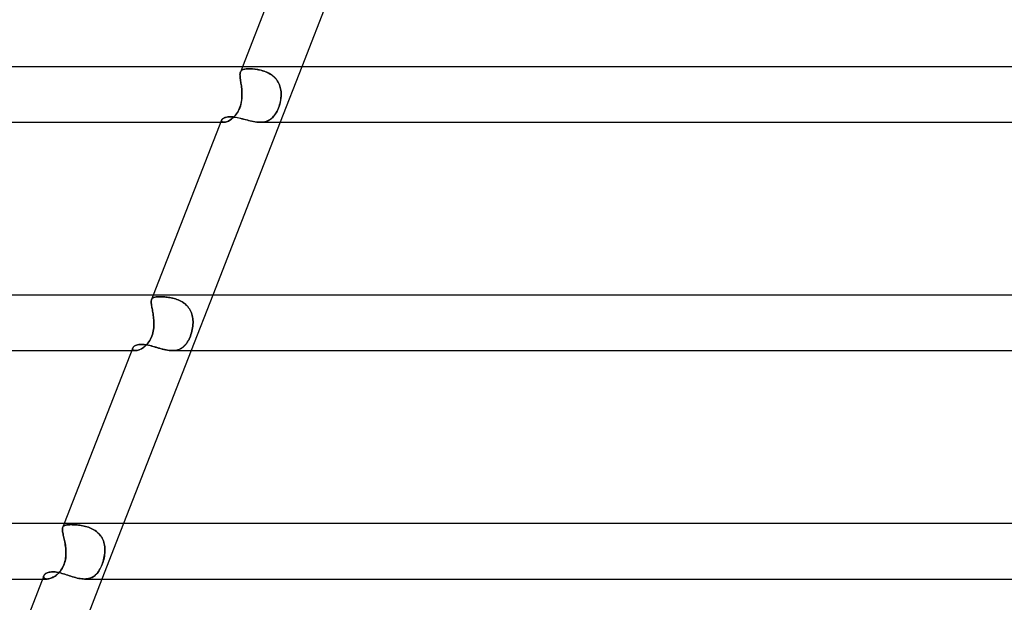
# Model space of a CAD drawing. Header units: millimetres. Extents: x -535 to 535, y -2 to 330.
# Tile 22 of 88: x -252 to -181, y 246 to 288. Entities that reach past the tile are written whole.
import ezdxf

# ---------------------------------------------------------------- set-up
doc = ezdxf.new("R2010")
doc.units = ezdxf.units.MM
doc.layers.add('HIDDEN', color=7, linetype='Continuous')
doc.layers.add('THICK', color=7, linetype='Continuous')

msp = doc.modelspace()

# ---------------------------------------------------------------- linework, layer by layer
at = {"layer": 'HIDDEN'}
for p, q in [((-236.314, 283.934), (-236.312, 283.991)), ((-236.312, 283.991), (-236.314, 283.935)), ((-236.314, 283.935), (-236.313, 283.874)), ((-236.313, 283.873), (-236.314, 283.934)), ((-236.313, 283.874), (-236.309, 283.807)), ((-236.309, 283.807), (-236.313, 283.873)), ((-236.306, 284.043), (-236.312, 283.991)), ((-236.312, 283.991), (-236.306, 284.042)), ((-236.306, 284.042), (-236.296, 284.089)), ((-236.296, 284.089), (-236.306, 284.043)), ((-236.283, 284.132), (-236.296, 284.089)), ((-236.296, 284.089), (-236.283, 284.131)), ((-236.139, 284.5), (-236.283, 284.129)), ((-236.283, 284.131), (-236.263, 284.172)), ((-236.264, 284.171), (-236.283, 284.132)), ((-236.24, 284.206), (-236.264, 284.171)), ((-236.263, 284.172), (-236.238, 284.208)), ((-236.211, 284.236), (-236.24, 284.206)), ((-236.238, 284.208), (-236.208, 284.24)), ((-236.178, 284.263), (-236.211, 284.236)), ((-236.208, 284.24), (-236.172, 284.267)), ((-236.14, 284.286), (-236.178, 284.263)), ((-236.172, 284.267), (-236.13, 284.291)), ((-236.097, 284.305), (-236.14, 284.286)), ((-236.13, 284.291), (-236.083, 284.311)), ((-236.049, 284.322), (-236.097, 284.305)), ((-236.083, 284.311), (-236.029, 284.327)), ((-235.995, 284.335), (-236.049, 284.322)), ((-236.029, 284.327), (-235.968, 284.34)), ((-235.938, 284.345), (-235.995, 284.335)), ((-235.968, 284.34), (-235.901, 284.351)), ((-235.875, 284.354), (-235.938, 284.345)), ((-235.901, 284.351), (-235.826, 284.358)), ((-235.808, 284.359), (-235.875, 284.354)), ((-235.826, 284.358), (-235.746, 284.362)), ((-235.736, 284.362), (-235.808, 284.359)), ((-235.746, 284.362), (-235.66, 284.364)), ((-235.66, 284.364), (-235.736, 284.362)), ((-235.579, 284.362), (-235.66, 284.364)), ((-235.66, 284.364), (-235.585, 284.363)), ((-235.585, 284.363), (-235.506, 284.36)), ((-235.494, 284.359), (-235.579, 284.362)), ((-235.506, 284.36), (-235.424, 284.355)), ((-235.406, 284.353), (-235.494, 284.359)), ((-235.424, 284.355), (-235.339, 284.347)), ((-235.315, 284.345), (-235.406, 284.353)), ((-235.339, 284.347), (-235.252, 284.338)), ((-235.222, 284.335), (-235.315, 284.345)), ((-235.252, 284.338), (-235.162, 284.326)), ((-235.129, 284.321), (-235.222, 284.335)), ((-235.162, 284.326), (-235.07, 284.312)), ((-235.034, 284.306), (-235.129, 284.321)), ((-235.07, 284.312), (-234.976, 284.295)), ((-234.938, 284.287), (-235.034, 284.306)), ((-234.976, 284.295), (-234.881, 284.275)), ((-234.843, 284.266), (-234.938, 284.287)), ((-234.881, 284.275), (-234.786, 284.251)), ((-234.747, 284.241), (-234.843, 284.266)), ((-234.786, 284.251), (-234.69, 284.225)), ((-234.652, 284.213), (-234.747, 284.241)), ((-234.69, 284.225), (-234.593, 284.194)), ((-234.557, 284.182), (-234.652, 284.213)), ((-234.593, 284.194), (-234.497, 284.16)), ((-234.463, 284.147), (-234.557, 284.182)), ((-234.497, 284.16), (-234.402, 284.122)), ((-234.37, 284.108), (-234.463, 284.147)), ((-234.402, 284.122), (-234.308, 284.079)), ((-234.279, 284.065), (-234.37, 284.108)), ((-234.308, 284.079), (-234.217, 284.032)), ((-234.189, 284.017), (-234.279, 284.065)), ((-234.217, 284.032), (-234.127, 283.98)), ((-234.101, 283.964), (-234.189, 284.017)), ((-234.127, 283.98), (-234.041, 283.924)), ((-234.017, 283.907), (-234.101, 283.964)), ((-234.041, 283.924), (-233.957, 283.862)), ((-233.936, 283.845), (-234.017, 283.907)), ((-231.845, 284.5), (-233.406, 280.5)), ((-236.302, 283.736), (-236.309, 283.807)), ((-236.309, 283.807), (-236.302, 283.736)), ((-236.293, 283.661), (-236.302, 283.736)), ((-236.302, 283.736), (-236.293, 283.66)), ((-236.282, 283.58), (-236.293, 283.661)), ((-236.293, 283.66), (-236.282, 283.58)), ((-236.27, 283.495), (-236.282, 283.58)), ((-236.282, 283.58), (-236.27, 283.496)), ((-236.27, 283.496), (-236.257, 283.407)), ((-236.257, 283.407), (-236.27, 283.495)), ((-236.243, 283.316), (-236.257, 283.407)), ((-236.257, 283.407), (-236.243, 283.314)), ((-236.229, 283.222), (-236.243, 283.316)), ((-236.243, 283.314), (-236.229, 283.219)), ((-236.216, 283.125), (-236.229, 283.222)), ((-236.229, 283.219), (-236.216, 283.122)), ((-233.957, 283.862), (-233.878, 283.795)), ((-233.86, 283.779), (-233.936, 283.845)), ((-233.878, 283.795), (-233.803, 283.724)), ((-233.788, 283.709), (-233.86, 283.779)), ((-233.803, 283.724), (-233.733, 283.649)), ((-233.72, 283.634), (-233.788, 283.709)), ((-233.733, 283.649), (-233.669, 283.569)), ((-233.658, 283.554), (-233.72, 283.634)), ((-233.669, 283.569), (-233.61, 283.485)), ((-233.601, 283.471), (-233.658, 283.554)), ((-233.61, 283.485), (-233.556, 283.397)), ((-233.549, 283.384), (-233.601, 283.471)), ((-233.556, 283.397), (-233.509, 283.305)), ((-233.504, 283.295), (-233.549, 283.384)), ((-233.509, 283.305), (-233.468, 283.211)), ((-233.464, 283.203), (-233.504, 283.295)), ((-233.468, 283.211), (-233.433, 283.115)), ((-233.431, 283.108), (-233.464, 283.203)), ((-236.204, 283.025), (-236.216, 283.125)), ((-236.216, 283.122), (-236.203, 283.022)), ((-236.193, 282.923), (-236.204, 283.025)), ((-236.203, 283.022), (-236.192, 282.92)), ((-236.183, 282.819), (-236.193, 282.923)), ((-236.192, 282.92), (-236.183, 282.816)), ((-236.176, 282.714), (-236.183, 282.819)), ((-236.183, 282.816), (-236.176, 282.711)), ((-236.171, 282.608), (-236.176, 282.714)), ((-236.176, 282.711), (-236.171, 282.606)), ((-236.169, 282.5), (-236.172, 282.357)), ((-236.169, 282.5), (-236.171, 282.608)), ((-236.171, 282.606), (-236.169, 282.5)), ((-236.171, 282.378), (-236.169, 282.5)), ((-233.433, 283.115), (-233.404, 283.016)), ((-233.402, 283.011), (-233.431, 283.108)), ((-233.404, 283.016), (-233.38, 282.915)), ((-233.379, 282.911), (-233.402, 283.011)), ((-233.38, 282.915), (-233.362, 282.812)), ((-233.362, 282.81), (-233.379, 282.911)), ((-233.362, 282.812), (-233.35, 282.709)), ((-233.35, 282.708), (-233.362, 282.81)), ((-233.35, 282.709), (-233.343, 282.604)), ((-233.343, 282.605), (-233.35, 282.708)), ((-233.341, 282.5), (-233.346, 282.357)), ((-233.345, 282.378), (-233.341, 282.5)), ((-233.341, 282.5), (-233.343, 282.605)), ((-233.343, 282.604), (-233.341, 282.5)), ((-236.295, 281.639), (-236.258, 281.76)), ((-236.249, 281.796), (-236.287, 281.663)), ((-236.258, 281.76), (-236.229, 281.883)), ((-236.219, 281.932), (-236.249, 281.796)), ((-236.229, 281.883), (-236.206, 282.007)), ((-236.196, 282.072), (-236.219, 281.932)), ((-236.206, 282.007), (-236.189, 282.131)), ((-236.18, 282.214), (-236.196, 282.072)), ((-236.189, 282.131), (-236.177, 282.254)), ((-236.172, 282.357), (-236.18, 282.214)), ((-236.177, 282.254), (-236.171, 282.378)), ((-233.491, 281.639), (-233.453, 281.76)), ((-233.442, 281.796), (-233.483, 281.663)), ((-233.453, 281.76), (-233.419, 281.883)), ((-233.408, 281.932), (-233.442, 281.796)), ((-233.419, 281.883), (-233.392, 282.007)), ((-233.38, 282.072), (-233.408, 281.932)), ((-233.392, 282.007), (-233.37, 282.131)), ((-233.359, 282.214), (-233.38, 282.072)), ((-233.37, 282.131), (-233.355, 282.254)), ((-233.346, 282.357), (-233.359, 282.214)), ((-233.355, 282.254), (-233.345, 282.378)), ((-236.579, 281.083), (-236.652, 280.991)), ((-236.635, 281.011), (-236.568, 281.098)), ((-236.51, 281.184), (-236.579, 281.083)), ((-236.568, 281.098), (-236.504, 281.193)), ((-236.445, 281.293), (-236.51, 281.184)), ((-236.504, 281.193), (-236.444, 281.295)), ((-236.386, 281.41), (-236.445, 281.293)), ((-236.444, 281.295), (-236.389, 281.403)), ((-236.389, 281.403), (-236.338, 281.519)), ((-236.333, 281.534), (-236.386, 281.41)), ((-236.338, 281.519), (-236.295, 281.639)), ((-236.287, 281.663), (-236.333, 281.534)), ((-233.763, 281.083), (-233.831, 280.991)), ((-233.816, 281.011), (-233.753, 281.098)), ((-233.699, 281.184), (-233.763, 281.083)), ((-233.753, 281.098), (-233.694, 281.193)), ((-233.639, 281.293), (-233.699, 281.184)), ((-233.694, 281.193), (-233.638, 281.295)), ((-233.582, 281.409), (-233.639, 281.293)), ((-233.638, 281.295), (-233.585, 281.403)), ((-233.585, 281.403), (-233.536, 281.519)), ((-233.53, 281.534), (-233.582, 281.409)), ((-233.536, 281.519), (-233.491, 281.639)), ((-233.483, 281.663), (-233.53, 281.534)), ((-237.7, 280.5), (-237.477, 280.5)), ((-237.641, 280.652), (-237.65, 280.618)), ((-237.65, 280.613), (-237.641, 280.652)), ((-237.65, 280.618), (-237.648, 280.587)), ((-237.644, 280.576), (-237.65, 280.613)), ((-237.648, 280.587), (-237.634, 280.558)), ((-237.624, 280.545), (-237.644, 280.576)), ((-237.641, 280.652), (-237.621, 280.688)), ((-237.634, 280.558), (-237.61, 280.534)), ((-237.588, 280.521), (-237.624, 280.545)), ((-237.621, 280.688), (-237.59, 280.724)), ((-237.61, 280.534), (-237.576, 280.516)), ((-237.59, 280.724), (-237.549, 280.759)), ((-237.539, 280.505), (-237.588, 280.521)), ((-237.576, 280.516), (-237.531, 280.504)), ((-237.549, 280.759), (-237.498, 280.791)), ((-237.476, 280.5), (-237.539, 280.505)), ((-237.531, 280.504), (-237.477, 280.5)), ((-237.498, 280.791), (-237.438, 280.82)), ((-237.477, 280.5), (-237.421, 280.503)), ((-237.417, 280.504), (-237.476, 280.5)), ((-237.438, 280.82), (-237.369, 280.845)), ((-237.421, 280.503), (-237.36, 280.514)), ((-237.352, 280.516), (-237.417, 280.504)), ((-237.369, 280.845), (-237.292, 280.865)), ((-237.36, 280.514), (-237.295, 280.531)), ((-237.281, 280.536), (-237.352, 280.516)), ((-237.295, 280.531), (-237.225, 280.556)), ((-237.292, 280.865), (-237.207, 280.881)), ((-237.205, 280.564), (-237.281, 280.536)), ((-237.225, 280.556), (-237.153, 280.588)), ((-237.207, 280.881), (-237.114, 280.89)), ((-237.127, 280.602), (-237.205, 280.564)), ((-237.153, 280.588), (-237.078, 280.628)), ((-237.046, 280.647), (-237.127, 280.602)), ((-237.114, 280.89), (-237.015, 280.893)), ((-237.078, 280.628), (-237.002, 280.675)), ((-236.965, 280.7), (-237.046, 280.647)), ((-237.015, 280.893), (-236.924, 280.89)), ((-237.002, 280.675), (-236.926, 280.729)), ((-236.885, 280.761), (-236.965, 280.7)), ((-236.926, 280.729), (-236.851, 280.789)), ((-236.924, 280.89), (-236.828, 280.883)), ((-236.805, 280.83), (-236.885, 280.761)), ((-236.851, 280.789), (-236.777, 280.856)), ((-236.828, 280.883), (-236.728, 280.872)), ((-236.727, 280.907), (-236.805, 280.83)), ((-236.777, 280.856), (-236.705, 280.93)), ((-236.728, 280.872), (-236.624, 280.856)), ((-236.652, 280.991), (-236.727, 280.907)), ((-236.705, 280.93), (-236.635, 281.011)), ((-236.624, 280.856), (-236.517, 280.836)), ((-236.517, 280.836), (-236.407, 280.812)), ((-236.407, 280.812), (-236.295, 280.786)), ((-236.295, 280.786), (-236.18, 280.757)), ((-236.18, 280.757), (-236.063, 280.726)), ((-236.063, 280.726), (-235.944, 280.694)), ((-235.944, 280.694), (-235.824, 280.662)), ((-235.824, 280.662), (-235.702, 280.631)), ((-235.702, 280.631), (-235.58, 280.601)), ((-235.58, 280.601), (-235.458, 280.573)), ((-235.458, 280.573), (-235.336, 280.549)), ((-235.336, 280.549), (-235.214, 280.528)), ((-235.214, 280.528), (-235.094, 280.513)), ((-235.094, 280.513), (-234.977, 280.503)), ((-234.977, 280.503), (-234.862, 280.5)), ((-234.745, 280.504), (-234.862, 280.5)), ((-234.862, 280.5), (-234.752, 280.503)), ((-234.752, 280.503), (-234.647, 280.514)), ((-234.633, 280.516), (-234.745, 280.504)), ((-234.647, 280.514), (-234.545, 280.531)), ((-234.526, 280.536), (-234.633, 280.516)), ((-234.545, 280.531), (-234.448, 280.556)), ((-234.422, 280.564), (-234.526, 280.536)), ((-234.448, 280.556), (-234.354, 280.588)), ((-234.323, 280.601), (-234.422, 280.564)), ((-234.354, 280.588), (-234.265, 280.628)), ((-234.229, 280.647), (-234.323, 280.601)), ((-234.265, 280.628), (-234.18, 280.675)), ((-234.141, 280.7), (-234.229, 280.647)), ((-234.18, 280.675), (-234.099, 280.729)), ((-234.057, 280.761), (-234.141, 280.7)), ((-234.099, 280.729), (-234.023, 280.789)), ((-233.977, 280.83), (-234.057, 280.761)), ((-234.023, 280.789), (-233.95, 280.856)), ((-233.903, 280.906), (-233.977, 280.83)), ((-233.95, 280.856), (-233.881, 280.93)), ((-233.831, 280.991), (-233.903, 280.906)), ((-233.881, 280.93), (-233.816, 281.011)), ((-242.73, 267.546), (-242.725, 267.598)), ((-242.725, 267.598), (-242.73, 267.547)), ((-242.73, 267.547), (-242.73, 267.491)), ((-242.73, 267.49), (-242.73, 267.546)), ((-242.725, 267.598), (-242.717, 267.644)), ((-242.717, 267.644), (-242.725, 267.598)), ((-242.717, 267.644), (-242.703, 267.686)), ((-242.703, 267.686), (-242.717, 267.644)), ((-242.581, 268), (-242.704, 267.684)), ((-242.703, 267.686), (-242.684, 267.725)), ((-242.686, 267.722), (-242.703, 267.686)), ((-242.663, 267.754), (-242.686, 267.722)), ((-242.684, 267.725), (-242.659, 267.759)), ((-242.636, 267.782), (-242.663, 267.754)), ((-242.659, 267.759), (-242.628, 267.788)), ((-242.603, 267.806), (-242.636, 267.782)), ((-242.628, 267.788), (-242.592, 267.813)), ((-242.566, 267.827), (-242.603, 267.806)), ((-242.592, 267.813), (-242.549, 267.835)), ((-242.523, 267.845), (-242.566, 267.827)), ((-242.549, 267.835), (-242.501, 267.852)), ((-242.476, 267.859), (-242.523, 267.845)), ((-242.501, 267.852), (-242.447, 267.867)), ((-242.423, 267.871), (-242.476, 267.859)), ((-242.447, 267.867), (-242.387, 267.878)), ((-242.366, 267.881), (-242.423, 267.871)), ((-242.387, 267.878), (-242.321, 267.886)), ((-242.304, 267.888), (-242.366, 267.881)), ((-242.321, 267.886), (-242.249, 267.892)), ((-242.237, 267.893), (-242.304, 267.888)), ((-242.249, 267.892), (-242.172, 267.896)), ((-242.165, 267.896), (-242.237, 267.893)), ((-242.172, 267.896), (-242.089, 267.897)), ((-242.089, 267.897), (-242.165, 267.896)), ((-242.011, 267.896), (-242.089, 267.897)), ((-242.089, 267.897), (-242.012, 267.896)), ((-242.012, 267.896), (-241.93, 267.893)), ((-241.928, 267.893), (-242.011, 267.896)), ((-241.93, 267.893), (-241.845, 267.888)), ((-241.842, 267.888), (-241.928, 267.893)), ((-241.845, 267.888), (-241.757, 267.882)), ((-241.754, 267.882), (-241.842, 267.888)), ((-241.757, 267.882), (-241.666, 267.873)), ((-241.662, 267.873), (-241.754, 267.882)), ((-241.666, 267.873), (-241.573, 267.862)), ((-241.569, 267.861), (-241.662, 267.873)), ((-241.573, 267.862), (-241.477, 267.848)), ((-241.473, 267.847), (-241.569, 267.861)), ((-241.477, 267.848), (-241.38, 267.831)), ((-241.376, 267.831), (-241.473, 267.847)), ((-241.38, 267.831), (-241.281, 267.812)), ((-241.277, 267.811), (-241.376, 267.831)), ((-241.281, 267.812), (-241.182, 267.789)), ((-241.177, 267.788), (-241.277, 267.811)), ((-241.182, 267.789), (-241.082, 267.763)), ((-241.077, 267.762), (-241.177, 267.788)), ((-241.082, 267.763), (-240.982, 267.733)), ((-240.977, 267.732), (-241.077, 267.762)), ((-240.982, 267.733), (-240.882, 267.699)), ((-240.877, 267.697), (-240.977, 267.732)), ((-240.882, 267.699), (-240.783, 267.661)), ((-240.779, 267.659), (-240.877, 267.697)), ((-240.783, 267.661), (-240.686, 267.618)), ((-240.682, 267.616), (-240.779, 267.659)), ((-240.686, 267.618), (-240.591, 267.571)), ((-240.586, 267.568), (-240.682, 267.616)), ((-240.591, 267.571), (-240.499, 267.518)), ((-240.493, 267.515), (-240.586, 267.568)), ((-240.499, 267.518), (-240.409, 267.461)), ((-240.404, 267.457), (-240.493, 267.515)), ((-238.287, 268), (-239.848, 264)), ((-242.73, 267.491), (-242.726, 267.428)), ((-242.726, 267.428), (-242.73, 267.49)), ((-242.719, 267.36), (-242.726, 267.428)), ((-242.726, 267.428), (-242.719, 267.361)), ((-242.719, 267.361), (-242.709, 267.288)), ((-242.709, 267.288), (-242.719, 267.36)), ((-242.696, 267.209), (-242.709, 267.288)), ((-242.709, 267.288), (-242.697, 267.211)), ((-242.697, 267.211), (-242.682, 267.128)), ((-242.682, 267.126), (-242.696, 267.209)), ((-242.682, 267.128), (-242.666, 267.039)), ((-242.665, 267.038), (-242.682, 267.126)), ((-242.666, 267.039), (-242.648, 266.947)), ((-242.648, 266.946), (-242.665, 267.038)), ((-242.648, 266.947), (-242.63, 266.852)), ((-242.63, 266.851), (-242.648, 266.946)), ((-242.63, 266.852), (-242.613, 266.753)), ((-242.612, 266.752), (-242.63, 266.851)), ((-240.409, 267.461), (-240.323, 267.398)), ((-240.319, 267.395), (-240.404, 267.457)), ((-240.323, 267.398), (-240.241, 267.33)), ((-240.238, 267.327), (-240.319, 267.395)), ((-240.241, 267.33), (-240.165, 267.258)), ((-240.162, 267.255), (-240.238, 267.327)), ((-240.165, 267.258), (-240.094, 267.18)), ((-240.09, 267.177), (-240.162, 267.255)), ((-240.094, 267.18), (-240.028, 267.098)), ((-240.025, 267.094), (-240.09, 267.177)), ((-240.028, 267.098), (-239.967, 267.011)), ((-239.965, 267.008), (-240.025, 267.094)), ((-239.967, 267.011), (-239.914, 266.921)), ((-239.912, 266.918), (-239.965, 267.008)), ((-239.914, 266.921), (-239.866, 266.827)), ((-239.865, 266.825), (-239.912, 266.918)), ((-239.866, 266.827), (-239.826, 266.731)), ((-239.825, 266.729), (-239.865, 266.825)), ((-242.613, 266.753), (-242.595, 266.651)), ((-242.595, 266.649), (-242.612, 266.752)), ((-242.595, 266.651), (-242.579, 266.546)), ((-242.579, 266.544), (-242.595, 266.649)), ((-242.579, 266.546), (-242.565, 266.439)), ((-242.565, 266.438), (-242.579, 266.544)), ((-242.565, 266.439), (-242.552, 266.33)), ((-242.552, 266.33), (-242.565, 266.438)), ((-242.542, 266.221), (-242.552, 266.33)), ((-242.552, 266.33), (-242.542, 266.221)), ((-242.535, 266.111), (-242.542, 266.221)), ((-242.542, 266.221), (-242.535, 266.111)), ((-242.531, 266), (-242.535, 266.111)), ((-242.535, 266.111), (-242.531, 266)), ((-239.826, 266.731), (-239.791, 266.631)), ((-239.79, 266.629), (-239.825, 266.729)), ((-239.791, 266.631), (-239.763, 266.529)), ((-239.762, 266.527), (-239.79, 266.629)), ((-239.763, 266.529), (-239.74, 266.425)), ((-239.74, 266.424), (-239.762, 266.527)), ((-239.74, 266.425), (-239.724, 266.32)), ((-239.724, 266.319), (-239.74, 266.424)), ((-239.724, 266.32), (-239.713, 266.214)), ((-239.713, 266.213), (-239.724, 266.319)), ((-239.713, 266.214), (-239.708, 266.107)), ((-239.708, 266.107), (-239.713, 266.213)), ((-239.708, 266), (-239.708, 266.107)), ((-239.708, 266.107), (-239.708, 266)), ((-242.606, 265.284), (-242.579, 265.403)), ((-242.579, 265.402), (-242.606, 265.282)), ((-242.579, 265.403), (-242.559, 265.523)), ((-242.559, 265.523), (-242.579, 265.402)), ((-242.559, 265.523), (-242.544, 265.643)), ((-242.544, 265.643), (-242.559, 265.523)), ((-242.544, 265.643), (-242.535, 265.763)), ((-242.535, 265.763), (-242.544, 265.643)), ((-242.535, 265.763), (-242.531, 265.882)), ((-242.531, 265.882), (-242.535, 265.763)), ((-242.531, 265.882), (-242.531, 266)), ((-242.531, 266), (-242.531, 265.882)), ((-239.789, 265.402), (-239.821, 265.282)), ((-239.82, 265.284), (-239.788, 265.403)), ((-239.762, 265.523), (-239.789, 265.402)), ((-239.788, 265.403), (-239.762, 265.523)), ((-239.762, 265.523), (-239.74, 265.643)), ((-239.74, 265.643), (-239.762, 265.523)), ((-239.74, 265.643), (-239.724, 265.763)), ((-239.724, 265.763), (-239.74, 265.643)), ((-239.724, 265.763), (-239.713, 265.882)), ((-239.713, 265.882), (-239.724, 265.763)), ((-239.713, 265.882), (-239.708, 266)), ((-239.708, 266), (-239.713, 265.882)), ((-242.84, 264.723), (-242.904, 264.625)), ((-242.896, 264.637), (-242.834, 264.733)), ((-242.781, 264.826), (-242.84, 264.723)), ((-242.834, 264.733), (-242.777, 264.834)), ((-242.728, 264.933), (-242.781, 264.826)), ((-242.777, 264.834), (-242.725, 264.94)), ((-242.681, 265.046), (-242.728, 264.933)), ((-242.725, 264.94), (-242.679, 265.051)), ((-242.64, 265.163), (-242.681, 265.046)), ((-242.679, 265.051), (-242.639, 265.166)), ((-242.606, 265.282), (-242.64, 265.163)), ((-242.639, 265.166), (-242.606, 265.284)), ((-240.051, 264.723), (-240.109, 264.625)), ((-240.101, 264.637), (-240.045, 264.733)), ((-239.997, 264.826), (-240.051, 264.723)), ((-240.045, 264.733), (-239.992, 264.834)), ((-239.946, 264.933), (-239.997, 264.826)), ((-239.992, 264.834), (-239.943, 264.94)), ((-239.9, 265.046), (-239.946, 264.933)), ((-239.943, 264.94), (-239.898, 265.051)), ((-239.858, 265.163), (-239.9, 265.046)), ((-239.898, 265.051), (-239.857, 265.166)), ((-239.821, 265.282), (-239.858, 265.163)), ((-239.857, 265.166), (-239.82, 265.284)), ((-244.142, 264), (-243.867, 264)), ((-244.078, 264.156), (-244.067, 264.193)), ((-244.077, 264.156), (-244.078, 264.121)), ((-244.078, 264.12), (-244.078, 264.156)), ((-244.078, 264.121), (-244.068, 264.087)), ((-244.068, 264.087), (-244.078, 264.12)), ((-244.067, 264.194), (-244.077, 264.156)), ((-244.068, 264.087), (-244.048, 264.058)), ((-244.047, 264.058), (-244.068, 264.087)), ((-244.067, 264.193), (-244.045, 264.233)), ((-244.048, 264.058), (-244.017, 264.034)), ((-244.016, 264.034), (-244.047, 264.058)), ((-244.045, 264.233), (-244.012, 264.272)), ((-244.017, 264.034), (-243.975, 264.015)), ((-243.976, 264.015), (-244.016, 264.034)), ((-244.012, 264.272), (-243.97, 264.31)), ((-243.926, 264.004), (-243.976, 264.015)), ((-243.975, 264.015), (-243.925, 264.004)), ((-243.97, 264.31), (-243.918, 264.344)), ((-243.867, 264), (-243.926, 264.004)), ((-243.925, 264.004), (-243.866, 264)), ((-243.918, 264.344), (-243.857, 264.376)), ((-243.806, 264.004), (-243.867, 264)), ((-243.866, 264), (-243.804, 264.004)), ((-243.857, 264.376), (-243.787, 264.402)), ((-243.74, 264.014), (-243.806, 264.004)), ((-243.804, 264.004), (-243.736, 264.015)), ((-243.787, 264.402), (-243.709, 264.424)), ((-243.669, 264.033), (-243.74, 264.014)), ((-243.736, 264.015), (-243.664, 264.034)), ((-243.709, 264.424), (-243.624, 264.44)), ((-243.596, 264.058), (-243.669, 264.033)), ((-243.664, 264.034), (-243.588, 264.061)), ((-243.624, 264.44), (-243.532, 264.45)), ((-243.519, 264.091), (-243.596, 264.058)), ((-243.588, 264.061), (-243.509, 264.096)), ((-243.532, 264.45), (-243.434, 264.453)), ((-243.44, 264.132), (-243.519, 264.091)), ((-243.509, 264.096), (-243.429, 264.139)), ((-243.361, 264.18), (-243.44, 264.132)), ((-243.434, 264.453), (-243.338, 264.45)), ((-243.429, 264.139), (-243.347, 264.189)), ((-243.281, 264.236), (-243.361, 264.18)), ((-243.347, 264.189), (-243.267, 264.247)), ((-243.338, 264.45), (-243.238, 264.442)), ((-243.201, 264.299), (-243.281, 264.236)), ((-243.267, 264.247), (-243.187, 264.311)), ((-243.238, 264.442), (-243.133, 264.428)), ((-243.123, 264.37), (-243.201, 264.299)), ((-243.187, 264.311), (-243.11, 264.383)), ((-243.133, 264.428), (-243.025, 264.41)), ((-243.047, 264.448), (-243.123, 264.37)), ((-243.11, 264.383), (-243.035, 264.461)), ((-242.974, 264.533), (-243.047, 264.448)), ((-243.035, 264.461), (-242.964, 264.546)), ((-243.025, 264.41), (-242.914, 264.386)), ((-242.904, 264.625), (-242.974, 264.533)), ((-242.964, 264.546), (-242.896, 264.637)), ((-242.914, 264.386), (-242.799, 264.359)), ((-242.799, 264.359), (-242.682, 264.328)), ((-242.682, 264.328), (-242.562, 264.294)), ((-242.562, 264.294), (-242.44, 264.259)), ((-242.44, 264.259), (-242.317, 264.222)), ((-242.317, 264.222), (-242.192, 264.186)), ((-242.192, 264.186), (-242.065, 264.149)), ((-242.065, 264.149), (-241.938, 264.115)), ((-241.938, 264.115), (-241.812, 264.083)), ((-241.812, 264.083), (-241.686, 264.055)), ((-241.686, 264.055), (-241.561, 264.032)), ((-241.561, 264.032), (-241.437, 264.015)), ((-241.437, 264.015), (-241.316, 264.004)), ((-241.316, 264.004), (-241.199, 264)), ((-241.092, 264.004), (-241.2, 264)), ((-241.199, 264), (-241.089, 264.004)), ((-240.988, 264.014), (-241.092, 264.004)), ((-241.089, 264.004), (-240.983, 264.015)), ((-240.889, 264.033), (-240.988, 264.014)), ((-240.983, 264.015), (-240.881, 264.034)), ((-240.794, 264.058), (-240.889, 264.033)), ((-240.881, 264.034), (-240.784, 264.061)), ((-240.703, 264.091), (-240.794, 264.058)), ((-240.784, 264.061), (-240.692, 264.096)), ((-240.616, 264.132), (-240.703, 264.091)), ((-240.692, 264.096), (-240.603, 264.139)), ((-240.532, 264.18), (-240.616, 264.132)), ((-240.603, 264.139), (-240.519, 264.189)), ((-240.453, 264.236), (-240.532, 264.18)), ((-240.519, 264.189), (-240.439, 264.247)), ((-240.377, 264.299), (-240.453, 264.236)), ((-240.439, 264.247), (-240.364, 264.311)), ((-240.305, 264.37), (-240.377, 264.299)), ((-240.364, 264.311), (-240.293, 264.383)), ((-240.236, 264.448), (-240.305, 264.37)), ((-240.293, 264.383), (-240.225, 264.461)), ((-240.17, 264.533), (-240.236, 264.448)), ((-240.225, 264.461), (-240.162, 264.546)), ((-240.109, 264.625), (-240.17, 264.533)), ((-240.162, 264.546), (-240.101, 264.637)), ((-249.148, 251.1), (-249.146, 251.15)), ((-249.146, 251.149), (-249.148, 251.098)), ((-249.146, 251.15), (-249.138, 251.195)), ((-249.139, 251.194), (-249.146, 251.149)), ((-249.127, 251.234), (-249.139, 251.194)), ((-249.138, 251.195), (-249.126, 251.236)), ((-249.023, 251.5), (-249.127, 251.234)), ((-249.108, 251.271), (-249.127, 251.234)), ((-249.126, 251.236), (-249.108, 251.272)), ((-249.108, 251.272), (-249.084, 251.303)), ((-249.085, 251.302), (-249.108, 251.271)), ((-249.055, 251.329), (-249.085, 251.302)), ((-249.084, 251.303), (-249.054, 251.33)), ((-249.02, 251.352), (-249.055, 251.329)), ((-249.054, 251.33), (-249.018, 251.352)), ((-248.978, 251.371), (-249.02, 251.352)), ((-249.018, 251.352), (-248.977, 251.371)), ((-248.931, 251.387), (-248.978, 251.371)), ((-248.977, 251.371), (-248.929, 251.387)), ((-248.877, 251.399), (-248.931, 251.387)), ((-248.929, 251.387), (-248.875, 251.4)), ((-248.817, 251.409), (-248.877, 251.399)), ((-248.875, 251.4), (-248.816, 251.409)), ((-248.752, 251.417), (-248.817, 251.409)), ((-248.816, 251.409), (-248.75, 251.417)), ((-248.68, 251.422), (-248.752, 251.417)), ((-248.75, 251.417), (-248.679, 251.422)), ((-248.603, 251.425), (-248.68, 251.422)), ((-248.679, 251.422), (-248.602, 251.425)), ((-248.52, 251.426), (-248.603, 251.425)), ((-248.602, 251.425), (-248.52, 251.426)), ((-248.44, 251.425), (-248.52, 251.426)), ((-248.52, 251.426), (-248.439, 251.425)), ((-248.356, 251.422), (-248.44, 251.425)), ((-248.439, 251.425), (-248.354, 251.422)), ((-248.268, 251.418), (-248.356, 251.422)), ((-248.354, 251.422), (-248.266, 251.418)), ((-248.177, 251.412), (-248.268, 251.418)), ((-248.266, 251.418), (-248.174, 251.412)), ((-248.083, 251.404), (-248.177, 251.412)), ((-248.174, 251.412), (-248.079, 251.403)), ((-247.987, 251.393), (-248.083, 251.404)), ((-248.079, 251.403), (-247.982, 251.393)), ((-247.888, 251.38), (-247.987, 251.393)), ((-247.982, 251.393), (-247.882, 251.38)), ((-247.787, 251.365), (-247.888, 251.38)), ((-247.882, 251.38), (-247.781, 251.364)), ((-247.685, 251.346), (-247.787, 251.365)), ((-247.781, 251.364), (-247.678, 251.345)), ((-247.582, 251.325), (-247.685, 251.346)), ((-247.678, 251.345), (-247.575, 251.323)), ((-247.478, 251.299), (-247.582, 251.325)), ((-247.575, 251.323), (-247.471, 251.297)), ((-247.375, 251.27), (-247.478, 251.299)), ((-247.471, 251.297), (-247.367, 251.268)), ((-247.272, 251.237), (-247.375, 251.27)), ((-247.367, 251.268), (-247.263, 251.234)), ((-247.169, 251.199), (-247.272, 251.237)), ((-247.263, 251.234), (-247.161, 251.196)), ((-247.069, 251.156), (-247.169, 251.199)), ((-247.161, 251.196), (-247.061, 251.153)), ((-246.97, 251.109), (-247.069, 251.156)), ((-247.061, 251.153), (-246.962, 251.105)), ((-244.729, 251.5), (-246.29, 247.5)), ((-249.146, 251.044), (-249.148, 251.1)), ((-249.148, 251.098), (-249.146, 251.041)), ((-249.14, 250.982), (-249.146, 251.044)), ((-249.146, 251.041), (-249.14, 250.978)), ((-249.13, 250.914), (-249.14, 250.982)), ((-249.14, 250.978), (-249.129, 250.909)), ((-249.116, 250.839), (-249.13, 250.914)), ((-249.129, 250.909), (-249.116, 250.835)), ((-249.1, 250.76), (-249.116, 250.839)), ((-249.116, 250.835), (-249.099, 250.756)), ((-249.081, 250.675), (-249.1, 250.76)), ((-249.099, 250.756), (-249.08, 250.67)), ((-249.061, 250.585), (-249.081, 250.675)), ((-249.08, 250.67), (-249.06, 250.579)), ((-249.039, 250.49), (-249.061, 250.585)), ((-249.06, 250.579), (-249.038, 250.484)), ((-249.017, 250.39), (-249.039, 250.49)), ((-249.038, 250.484), (-249.016, 250.385)), ((-246.875, 251.057), (-246.97, 251.109)), ((-246.962, 251.105), (-246.867, 251.052)), ((-246.783, 250.999), (-246.875, 251.057)), ((-246.867, 251.052), (-246.774, 250.993)), ((-246.694, 250.936), (-246.783, 250.999)), ((-246.774, 250.993), (-246.686, 250.929)), ((-246.61, 250.867), (-246.694, 250.936)), ((-246.686, 250.929), (-246.603, 250.86)), ((-246.531, 250.792), (-246.61, 250.867)), ((-246.603, 250.86), (-246.525, 250.786)), ((-246.458, 250.714), (-246.531, 250.792)), ((-246.525, 250.786), (-246.452, 250.707)), ((-246.391, 250.63), (-246.458, 250.714)), ((-246.452, 250.707), (-246.385, 250.622)), ((-246.33, 250.542), (-246.391, 250.63)), ((-246.385, 250.622), (-246.325, 250.534)), ((-246.276, 250.45), (-246.33, 250.542)), ((-246.325, 250.534), (-246.272, 250.441)), ((-246.228, 250.353), (-246.276, 250.45)), ((-246.272, 250.441), (-246.225, 250.346)), ((-248.995, 250.287), (-249.017, 250.39)), ((-249.016, 250.385), (-248.994, 250.282)), ((-248.974, 250.181), (-248.995, 250.287)), ((-248.994, 250.282), (-248.973, 250.176)), ((-248.953, 250.072), (-248.974, 250.181)), ((-248.973, 250.176), (-248.952, 250.066)), ((-248.935, 249.961), (-248.953, 250.072)), ((-248.952, 250.066), (-248.934, 249.956)), ((-248.919, 249.848), (-248.935, 249.961)), ((-248.934, 249.956), (-248.918, 249.843)), ((-248.906, 249.734), (-248.919, 249.848)), ((-248.918, 249.843), (-248.905, 249.73)), ((-248.896, 249.618), (-248.906, 249.734)), ((-248.905, 249.73), (-248.896, 249.615)), ((-246.187, 250.253), (-246.228, 250.353)), ((-246.225, 250.346), (-246.185, 250.247)), ((-246.153, 250.151), (-246.187, 250.253)), ((-246.185, 250.247), (-246.151, 250.144)), ((-246.125, 250.047), (-246.153, 250.151)), ((-246.151, 250.144), (-246.124, 250.04)), ((-246.104, 249.941), (-246.125, 250.047)), ((-246.124, 250.04), (-246.103, 249.934)), ((-246.089, 249.833), (-246.104, 249.941)), ((-246.103, 249.934), (-246.088, 249.827)), ((-246.08, 249.723), (-246.089, 249.833)), ((-246.088, 249.827), (-246.079, 249.719)), ((-246.076, 249.612), (-246.08, 249.723)), ((-248.933, 248.888), (-248.913, 249.01)), ((-248.91, 249.03), (-248.929, 248.911)), ((-248.913, 249.01), (-248.898, 249.132)), ((-248.897, 249.148), (-248.91, 249.03)), ((-248.898, 249.132), (-248.89, 249.255)), ((-248.89, 249.266), (-248.897, 249.148)), ((-248.889, 249.5), (-248.896, 249.618)), ((-248.896, 249.615), (-248.889, 249.5)), ((-248.887, 249.384), (-248.89, 249.266)), ((-248.89, 249.255), (-248.887, 249.378)), ((-248.887, 249.378), (-248.889, 249.5)), ((-248.889, 249.5), (-248.887, 249.384)), ((-246.169, 248.888), (-246.141, 249.01)), ((-246.136, 249.03), (-246.164, 248.911)), ((-246.141, 249.01), (-246.117, 249.132)), ((-246.114, 249.148), (-246.136, 249.03)), ((-246.117, 249.132), (-246.098, 249.255)), ((-246.097, 249.266), (-246.114, 249.148)), ((-246.098, 249.255), (-246.085, 249.378)), ((-246.084, 249.384), (-246.097, 249.266)), ((-246.085, 249.378), (-246.077, 249.5)), ((-246.077, 249.5), (-246.084, 249.384)), ((-246.079, 249.719), (-246.076, 249.61)), ((-246.077, 249.5), (-246.076, 249.612)), ((-246.076, 249.61), (-246.077, 249.5)), ((-249.188, 248.227), (-249.131, 248.327)), ((-249.118, 248.351), (-249.173, 248.251)), ((-249.131, 248.327), (-249.078, 248.432)), ((-249.068, 248.456), (-249.118, 248.351)), ((-249.078, 248.432), (-249.033, 248.541)), ((-249.024, 248.565), (-249.068, 248.456)), ((-249.033, 248.541), (-248.993, 248.653)), ((-248.986, 248.677), (-249.024, 248.565)), ((-248.993, 248.653), (-248.96, 248.769)), ((-248.954, 248.794), (-248.986, 248.677)), ((-248.96, 248.769), (-248.933, 248.888)), ((-248.929, 248.911), (-248.954, 248.794)), ((-246.426, 248.227), (-246.374, 248.327)), ((-246.362, 248.351), (-246.413, 248.251)), ((-246.374, 248.327), (-246.326, 248.432)), ((-246.315, 248.456), (-246.362, 248.351)), ((-246.326, 248.432), (-246.281, 248.541)), ((-246.272, 248.565), (-246.315, 248.456)), ((-246.281, 248.541), (-246.24, 248.653)), ((-246.232, 248.677), (-246.272, 248.565)), ((-246.24, 248.653), (-246.203, 248.769)), ((-246.196, 248.794), (-246.232, 248.677)), ((-246.203, 248.769), (-246.169, 248.888)), ((-246.164, 248.911), (-246.196, 248.794)), ((-250.504, 247.698), (-250.506, 247.658)), ((-250.506, 247.658), (-250.504, 247.698)), ((-250.506, 247.658), (-250.499, 247.621)), ((-250.499, 247.621), (-250.506, 247.658)), ((-250.491, 247.738), (-250.504, 247.698)), ((-250.504, 247.698), (-250.491, 247.738)), ((-250.499, 247.621), (-250.481, 247.587)), ((-250.482, 247.588), (-250.499, 247.621)), ((-250.491, 247.738), (-250.47, 247.778)), ((-250.454, 247.558), (-250.482, 247.588)), ((-250.481, 247.587), (-250.454, 247.558)), ((-250.47, 247.778), (-250.441, 247.816)), ((-250.441, 247.816), (-250.403, 247.854)), ((-250.403, 247.854), (-250.357, 247.889)), ((-250.357, 247.889), (-250.304, 247.921)), ((-250.304, 247.921), (-250.243, 247.949)), ((-250.243, 247.949), (-250.176, 247.973)), ((-250.176, 247.973), (-250.103, 247.992)), ((-250.103, 247.992), (-250.024, 248.006)), ((-250.024, 248.006), (-249.94, 248.015)), ((-249.94, 248.015), (-249.851, 248.017)), ((-249.909, 247.582), (-249.833, 247.618)), ((-249.828, 247.621), (-249.905, 247.584)), ((-249.851, 248.017), (-249.764, 248.015)), ((-249.833, 247.618), (-249.756, 247.661)), ((-249.75, 247.664), (-249.828, 247.621)), ((-249.764, 248.015), (-249.674, 248.008)), ((-249.756, 247.661), (-249.68, 247.709)), ((-249.672, 247.715), (-249.75, 247.664)), ((-249.68, 247.709), (-249.604, 247.764)), ((-249.674, 248.008), (-249.581, 247.996)), ((-249.595, 247.772), (-249.672, 247.715)), ((-249.604, 247.764), (-249.529, 247.825)), ((-249.518, 247.835), (-249.595, 247.772)), ((-249.581, 247.996), (-249.485, 247.979)), ((-249.529, 247.825), (-249.456, 247.893)), ((-249.443, 247.906), (-249.518, 247.835)), ((-249.485, 247.979), (-249.386, 247.959)), ((-249.456, 247.893), (-249.385, 247.966)), ((-249.37, 247.983), (-249.443, 247.906)), ((-249.386, 247.959), (-249.285, 247.934)), ((-249.385, 247.966), (-249.316, 248.047)), ((-249.301, 248.066), (-249.37, 247.983)), ((-249.316, 248.047), (-249.25, 248.134)), ((-249.235, 248.156), (-249.301, 248.066)), ((-249.285, 247.934), (-249.182, 247.906)), ((-249.25, 248.134), (-249.188, 248.227)), ((-249.173, 248.251), (-249.235, 248.156)), ((-249.182, 247.906), (-249.076, 247.876)), ((-249.076, 247.876), (-248.969, 247.843)), ((-248.969, 247.843), (-248.861, 247.808)), ((-248.861, 247.808), (-248.751, 247.772)), ((-248.751, 247.772), (-248.639, 247.736)), ((-248.639, 247.736), (-248.528, 247.7)), ((-248.528, 247.7), (-248.415, 247.664)), ((-248.415, 247.664), (-248.303, 247.631)), ((-248.303, 247.631), (-248.19, 247.599)), ((-248.19, 247.599), (-248.077, 247.571)), ((-247.085, 247.582), (-247.004, 247.618)), ((-247, 247.621), (-247.081, 247.584)), ((-247.004, 247.618), (-246.928, 247.661)), ((-246.923, 247.664), (-247, 247.621)), ((-246.928, 247.661), (-246.855, 247.709)), ((-246.849, 247.714), (-246.923, 247.664)), ((-246.855, 247.709), (-246.786, 247.764)), ((-246.778, 247.771), (-246.849, 247.714)), ((-246.786, 247.764), (-246.72, 247.825)), ((-246.71, 247.835), (-246.778, 247.771)), ((-246.72, 247.825), (-246.656, 247.893)), ((-246.645, 247.905), (-246.71, 247.835)), ((-246.656, 247.893), (-246.595, 247.966)), ((-246.583, 247.982), (-246.645, 247.905)), ((-246.595, 247.966), (-246.536, 248.047)), ((-246.523, 248.066), (-246.583, 247.982)), ((-246.536, 248.047), (-246.48, 248.134)), ((-246.466, 248.156), (-246.523, 248.066)), ((-246.48, 248.134), (-246.426, 248.227)), ((-246.413, 248.251), (-246.466, 248.156)), ((-250.584, 247.5), (-250.253, 247.5)), ((-250.454, 247.558), (-250.417, 247.533)), ((-250.417, 247.533), (-250.454, 247.558)), ((-250.417, 247.533), (-250.371, 247.515)), ((-250.37, 247.515), (-250.417, 247.533)), ((-250.371, 247.515), (-250.315, 247.504)), ((-250.315, 247.504), (-250.37, 247.515)), ((-250.315, 247.504), (-250.252, 247.5)), ((-250.252, 247.5), (-250.315, 247.504)), ((-250.252, 247.5), (-250.191, 247.503)), ((-250.191, 247.503), (-250.252, 247.5)), ((-250.191, 247.503), (-250.125, 247.513)), ((-250.124, 247.513), (-250.191, 247.503)), ((-250.125, 247.513), (-250.056, 247.529)), ((-250.053, 247.53), (-250.124, 247.513)), ((-250.056, 247.529), (-249.983, 247.552)), ((-249.98, 247.554), (-250.053, 247.53)), ((-249.983, 247.552), (-249.909, 247.582)), ((-249.905, 247.584), (-249.98, 247.554)), ((-248.077, 247.571), (-247.966, 247.547)), ((-247.966, 247.547), (-247.857, 247.527)), ((-247.857, 247.527), (-247.749, 247.512)), ((-247.749, 247.512), (-247.643, 247.503)), ((-247.643, 247.503), (-247.54, 247.5)), ((-247.442, 247.503), (-247.541, 247.5)), ((-247.54, 247.5), (-247.442, 247.503)), ((-247.442, 247.503), (-247.348, 247.513)), ((-247.346, 247.513), (-247.442, 247.503)), ((-247.348, 247.513), (-247.257, 247.529)), ((-247.253, 247.53), (-247.346, 247.513)), ((-247.257, 247.529), (-247.169, 247.552)), ((-247.165, 247.554), (-247.253, 247.53)), ((-247.169, 247.552), (-247.085, 247.582)), ((-247.081, 247.584), (-247.165, 247.554))]:
    msp.add_line(p, q, dxfattribs=at)
at = {"layer": 'THICK'}
for p, q in [((-231.213, 297.116), (-236.139, 284.5)), ((-226.964, 297), (-231.845, 284.5)), ((0, 284.5), (-334, 284.5)), ((-333.995, 280.5), (-237.7, 280.5)), ((-237.642, 280.651), (-242.581, 268)), ((-233.406, 280.5), (-238.287, 268)), ((-237.623, 280.685), (-237.641, 280.652)), ((-237.596, 280.718), (-237.623, 280.685)), ((-237.561, 280.75), (-237.596, 280.718)), ((-237.517, 280.78), (-237.561, 280.75)), ((-237.465, 280.808), (-237.517, 280.78)), ((-237.406, 280.833), (-237.465, 280.808)), ((-237.34, 280.854), (-237.406, 280.833)), ((-237.268, 280.87), (-237.34, 280.854)), ((-237.189, 280.883), (-237.268, 280.87)), ((-237.105, 280.89), (-237.189, 280.883)), ((-237.015, 280.893), (-237.105, 280.89)), ((-236.917, 280.89), (-237.015, 280.893)), ((-236.815, 280.882), (-236.917, 280.89)), ((-236.708, 280.869), (-236.815, 280.882)), ((-236.598, 280.851), (-236.708, 280.869)), ((-236.484, 280.829), (-236.598, 280.851)), ((-236.367, 280.803), (-236.484, 280.829)), ((-236.247, 280.774), (-236.367, 280.803)), ((-236.124, 280.742), (-236.247, 280.774)), ((-236, 280.709), (-236.124, 280.742)), ((-235.874, 280.676), (-236, 280.709)), ((-235.747, 280.642), (-235.874, 280.676)), ((-235.618, 280.61), (-235.747, 280.642)), ((-235.489, 280.58), (-235.618, 280.61)), ((-235.36, 280.553), (-235.489, 280.58)), ((-235.233, 280.531), (-235.36, 280.553)), ((-235.108, 280.514), (-235.233, 280.531)), ((-234.984, 280.504), (-235.108, 280.514)), ((-234.862, 280.5), (-234.984, 280.504)), ((-234.863, 280.5), (-1.849, 280.5)), ((0, 268), (-343, 268)), ((-342.995, 264), (-244.142, 264)), ((-244.068, 264.19), (-249.023, 251.5)), ((-239.848, 264), (-244.729, 251.5)), ((-244.045, 264.234), (-244.067, 264.194)), ((-244.012, 264.273), (-244.045, 264.234)), ((-243.969, 264.31), (-244.012, 264.273)), ((-243.917, 264.345), (-243.969, 264.31)), ((-243.856, 264.376), (-243.917, 264.345)), ((-243.786, 264.403), (-243.856, 264.376)), ((-243.708, 264.424), (-243.786, 264.403)), ((-243.623, 264.44), (-243.708, 264.424)), ((-243.532, 264.45), (-243.623, 264.44)), ((-243.434, 264.453), (-243.532, 264.45)), ((-243.342, 264.45), (-243.434, 264.453)), ((-243.247, 264.443), (-243.342, 264.45)), ((-243.148, 264.43), (-243.247, 264.443)), ((-243.045, 264.413), (-243.148, 264.43)), ((-242.939, 264.392), (-243.045, 264.413)), ((-242.831, 264.367), (-242.939, 264.392)), ((-242.72, 264.338), (-242.831, 264.367)), ((-242.607, 264.307), (-242.72, 264.338)), ((-242.492, 264.274), (-242.607, 264.307)), ((-242.376, 264.24), (-242.492, 264.274)), ((-242.257, 264.205), (-242.376, 264.24)), ((-242.139, 264.17), (-242.257, 264.205)), ((-242.019, 264.137), (-242.139, 264.17)), ((-241.899, 264.105), (-242.019, 264.137)), ((-241.779, 264.076), (-241.899, 264.105)), ((-241.659, 264.05), (-241.779, 264.076)), ((-241.541, 264.029), (-241.659, 264.05)), ((-241.425, 264.013), (-241.541, 264.029)), ((-241.311, 264.003), (-241.425, 264.013)), ((-241.2, 264), (-241.311, 264.003)), ((-241.201, 264), (-1.886, 264)), ((0, 251.5), (-352, 251.5)), ((-250.494, 247.733), (-255.466, 234.998)), ((-250.47, 247.777), (-250.491, 247.738)), ((-250.441, 247.816), (-250.47, 247.777)), ((-250.403, 247.853), (-250.441, 247.816)), ((-250.357, 247.888), (-250.403, 247.853)), ((-250.304, 247.92), (-250.357, 247.888)), ((-250.244, 247.949), (-250.304, 247.92)), ((-250.177, 247.973), (-250.244, 247.949)), ((-250.104, 247.992), (-250.177, 247.973)), ((-250.025, 248.006), (-250.104, 247.992)), ((-249.941, 248.015), (-250.025, 248.006)), ((-249.851, 248.017), (-249.941, 248.015)), ((-249.765, 248.015), (-249.851, 248.017)), ((-249.675, 248.008), (-249.765, 248.015)), ((-249.582, 247.996), (-249.675, 248.008)), ((-249.487, 247.979), (-249.582, 247.996)), ((-249.388, 247.959), (-249.487, 247.979)), ((-249.288, 247.935), (-249.388, 247.959)), ((-249.184, 247.907), (-249.288, 247.935)), ((-249.079, 247.876), (-249.184, 247.907)), ((-248.972, 247.844), (-249.079, 247.876)), ((-248.864, 247.809), (-248.972, 247.844)), ((-248.754, 247.773), (-248.864, 247.809)), ((-248.643, 247.737), (-248.754, 247.773)), ((-248.531, 247.701), (-248.643, 247.737)), ((-248.418, 247.665), (-248.531, 247.701)), ((-248.305, 247.632), (-248.418, 247.665)), ((-248.193, 247.6), (-248.305, 247.632)), ((-248.08, 247.572), (-248.193, 247.6)), ((-351.995, 247.5), (-250.584, 247.5)), ((-246.29, 247.5), (-251.171, 235)), ((-247.969, 247.547), (-248.08, 247.572)), ((-247.858, 247.527), (-247.969, 247.547)), ((-247.749, 247.512), (-247.858, 247.527)), ((-247.644, 247.503), (-247.749, 247.512)), ((-247.541, 247.5), (-247.644, 247.503)), ((-247.542, 247.5), (-1.917, 247.5))]:
    msp.add_line(p, q, dxfattribs=at)

doc.saveas('drawing.dxf')
